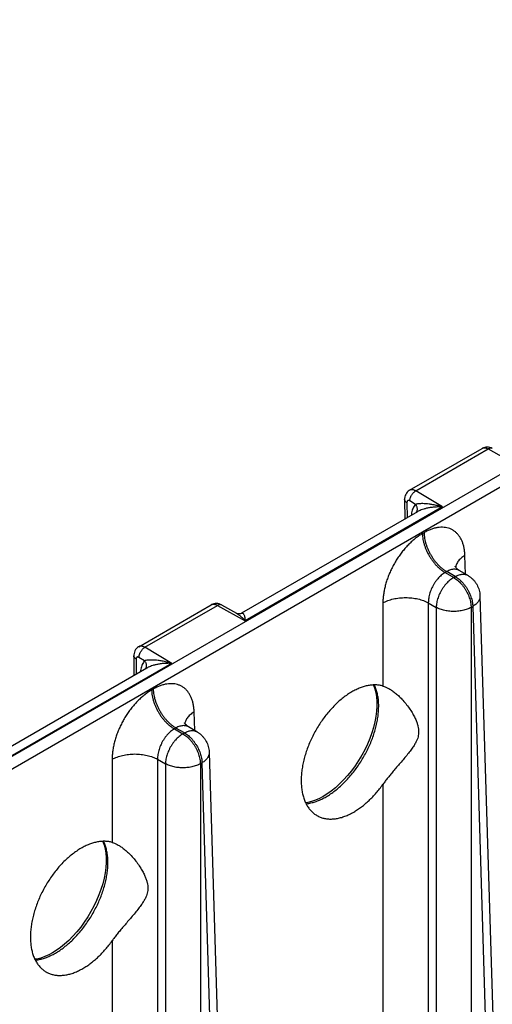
# Model space of a CAD drawing. Header units: inches. Extents: x 0 to 34, y 0 to 22.
# Tile 20 of 83: x 5.9 to 7, y 15.9 to 18.2. Entities that reach past the tile are written whole.
import ezdxf

# ---------------------------------------------------------------- set-up
doc = ezdxf.new("R2010")
doc.units = ezdxf.units.IN
doc.header["$LTSCALE"] = 1.87
doc.header["$MEASUREMENT"] = 0
doc.layers.get('0').update_dxf_attribs({"linetype": 'CONTINUOUS'})

msp = doc.modelspace()

# ---------------------------------------------------------------- linework, layer by layer
at = {"color": 7, "linetype": 'CONTINUOUS'}
for p, q in [((8.9531, 18.2464), (3.7273, 15.2291)), ((8.9666, 18.2233), (3.7408, 15.2061)), ((6.8208, 17.1038), (6.997, 17.2055)), ((6.8357, 17.1023), (7.0121, 17.2041)), ((7.0121, 17.2041), (7.0796, 17.1664)), ((6.901, 17.0633), (6.8357, 17.1023)), ((6.8088, 17.0817), (6.8091, 17.0339)), ((6.8144, 17.0738), (6.8147, 17.0371)), ((6.8351, 17.0697), (6.8214, 17.0779)), ((6.8402, 17.0518), (6.4128, 16.8051)), ((6.901, 17.0633), (6.422, 16.7867)), ((6.856, 17.0008), (6.852, 16.9986)), ((6.9566, 16.9005), (6.9552, 16.9455)), ((6.9111, 16.9064), (6.9072, 16.9042)), ((6.9072, 16.9042), (6.928, 16.8922)), ((6.9319, 16.8944), (6.9111, 16.9064)), ((6.9619, 16.8974), (6.9416, 16.9091)), ((6.928, 16.8922), (6.9319, 16.8944)), ((6.7561, 16.8306), (6.7561, 16.6286)), ((6.8664, 16.8306), (6.8664, 15.6232)), ((6.8664, 16.8306), (6.8855, 16.8195)), ((6.9919, 16.8473), (7.0278, 15.6598)), ((6.1632, 16.7241), (6.3394, 16.8258)), ((6.1781, 16.7226), (6.3545, 16.8244)), ((6.3545, 16.8244), (6.422, 16.7867)), ((6.3642, 16.8255), (6.4005, 16.8053)), ((6.8855, 16.8195), (6.8855, 15.6121)), ((6.9704, 16.8195), (6.9743, 16.8218)), ((6.9704, 16.8195), (6.9704, 15.6121)), ((6.9743, 16.8218), (7.0102, 15.6351)), ((6.2434, 16.6836), (6.1781, 16.7226)), ((6.1512, 16.702), (6.1515, 16.6542)), ((6.1568, 16.6941), (6.1571, 16.6574)), ((6.1775, 16.69), (6.1637, 16.6982)), ((6.1826, 16.6721), (5.7552, 16.4254)), ((6.2434, 16.6836), (5.7644, 16.407)), ((6.1984, 16.6211), (6.1944, 16.6189)), ((6.299, 16.5208), (6.2976, 16.5658)), ((6.2535, 16.5267), (6.2496, 16.5245)), ((6.2496, 16.5245), (6.2704, 16.5125)), ((6.2743, 16.5147), (6.2535, 16.5267)), ((6.3043, 16.5177), (6.284, 16.5294)), ((6.2704, 16.5125), (6.2743, 16.5147)), ((6.0985, 16.4509), (6.0985, 16.249)), ((6.2088, 16.4509), (6.2088, 15.2435)), ((6.2088, 16.4509), (6.2279, 16.4398)), ((6.3343, 16.4676), (6.3702, 15.2801)), ((6.2279, 16.4398), (6.2279, 15.2325)), ((6.3128, 16.4398), (6.3167, 16.4421)), ((6.3128, 16.4398), (6.3128, 15.2325)), ((6.3167, 16.4421), (6.3526, 15.2554)), ((6.7561, 16.3898), (6.7561, 15.6232)), ((6.0985, 16.0101), (6.0985, 15.2435))]:
    msp.add_line(p, q, dxfattribs=at)
for points in [[(7.0218, 17.2052), (7.019, 17.2066), (7.0158, 17.2077), (7.0126, 17.2084), (7.0094, 17.2087), (7.0063, 17.2085), (7.0033, 17.208), (7.0004, 17.2071), (6.9976, 17.2059), (6.997, 17.2055)], [(6.8208, 17.1038), (6.82, 17.1033), (6.8175, 17.1015), (6.8152, 17.0993), (6.8132, 17.0968), (6.8116, 17.094), (6.8103, 17.0909), (6.8094, 17.0876), (6.8089, 17.0841), (6.8088, 17.0817)], [(6.9416, 16.9091), (6.939, 16.9108), (6.9365, 16.9129), (6.9345, 16.9149), (6.933, 16.9167), (6.9321, 16.9182), (6.9316, 16.9191), (6.9315, 16.9193)], [(6.3642, 16.8255), (6.3614, 16.8269), (6.3582, 16.828), (6.355, 16.8287), (6.3518, 16.829), (6.3487, 16.8288), (6.3457, 16.8283), (6.3428, 16.8274), (6.34, 16.8262), (6.3394, 16.8258)], [(6.4128, 16.8051), (6.4125, 16.8049), (6.4115, 16.8044), (6.4099, 16.804), (6.408, 16.8037), (6.4058, 16.8037), (6.4036, 16.8041), (6.4016, 16.8047), (6.4005, 16.8053)], [(6.1632, 16.7241), (6.1624, 16.7236), (6.1599, 16.7218), (6.1576, 16.7196), (6.1556, 16.7171), (6.154, 16.7143), (6.1527, 16.7112), (6.1518, 16.7079), (6.1513, 16.7044), (6.1512, 16.702)], [(6.7334, 16.6311), (6.7335, 16.6309), (6.7367, 16.6221), (6.7391, 16.6126), (6.7407, 16.6023), (6.7415, 16.5913), (6.7416, 16.5797), (6.7407, 16.5675), (6.7391, 16.5548), (6.7366, 16.5417), (6.7332, 16.5283), (6.729, 16.5147), (6.7241, 16.501), (6.7183, 16.4874), (6.7119, 16.4738), (6.7047, 16.4605), (6.6969, 16.4476), (6.6886, 16.435), (6.6798, 16.423), (6.6705, 16.4115), (6.6608, 16.4008), (6.6509, 16.3908), (6.6408, 16.3817), (6.6305, 16.3735), (6.6202, 16.3662), (6.611, 16.3605)], [(6.284, 16.5294), (6.2814, 16.5311), (6.2789, 16.5332), (6.2769, 16.5352), (6.2754, 16.537), (6.2745, 16.5385), (6.274, 16.5394), (6.2739, 16.5396)], [(6.611, 16.3605), (6.602, 16.3556), (6.5923, 16.3513), (6.5828, 16.3479), (6.5736, 16.3455), (6.5687, 16.3447)], [(6.0758, 16.2514), (6.0759, 16.2512), (6.0791, 16.2424), (6.0815, 16.2329), (6.0831, 16.2226), (6.0839, 16.2116), (6.0839, 16.2), (6.0831, 16.1878), (6.0815, 16.1751), (6.0789, 16.162), (6.0756, 16.1486), (6.0714, 16.135), (6.0665, 16.1213), (6.0607, 16.1077), (6.0543, 16.0941), (6.0471, 16.0808), (6.0393, 16.0679), (6.031, 16.0553), (6.0221, 16.0433), (6.0129, 16.0318), (6.0032, 16.0211), (5.9933, 16.0111), (5.9832, 16.002), (5.9729, 15.9938), (5.9626, 15.9865), (5.9534, 15.9808)], [(5.9534, 15.9808), (5.9444, 15.9759), (5.9347, 15.9716), (5.9252, 15.9682), (5.916, 15.9658), (5.9111, 15.9651)]]:
    msp.add_lwpolyline(points, dxfattribs=at)
for points, knots in [([(6.997, 17.2055), (6.9976, 17.2059), (6.9991, 17.2065), (7.0014, 17.207), (7.0039, 17.2069), (7.0066, 17.2064), (7.0094, 17.2055), (7.0112, 17.2046), (7.0121, 17.2041)], [0, 0, 0, 0, 0.141194, 0.291231, 0.449901, 0.620023, 0.803203, 1, 1, 1, 1]), ([(7.0218, 17.2052), (7.0216, 17.2053), (7.0209, 17.2057), (7.0196, 17.206), (7.0178, 17.2061), (7.0159, 17.2058), (7.014, 17.2051), (7.0127, 17.2044), (7.0121, 17.2041)], [0, 0, 0, 0, 0.069416, 0.230225, 0.400076, 0.583513, 0.783188, 1, 1, 1, 1]), ([(6.8357, 17.1023), (6.8348, 17.1028), (6.8331, 17.1037), (6.8304, 17.1047), (6.8277, 17.1052), (6.8252, 17.1052), (6.8229, 17.1048), (6.8215, 17.1042), (6.8208, 17.1038)], [0, 0, 0, 0, 0.197501, 0.381028, 0.551165, 0.709613, 0.859302, 1, 1, 1, 1]), ([(6.8214, 17.0779), (6.8214, 17.0787), (6.8215, 17.0804), (6.8219, 17.0829), (6.8226, 17.0855), (6.8236, 17.088), (6.8248, 17.0906), (6.8263, 17.093), (6.8279, 17.0953), (6.8297, 17.0975), (6.8316, 17.0993), (6.8336, 17.101), (6.835, 17.1019), (6.8357, 17.1023)], [0, 0, 0, 0, 0.081904, 0.168816, 0.259919, 0.354182, 0.450431, 0.547405, 0.643815, 0.738393, 0.829949, 0.917435, 1, 1, 1, 1]), ([(6.8144, 17.0738), (6.8138, 17.0742), (6.8126, 17.075), (6.8111, 17.0763), (6.8099, 17.0778), (6.8092, 17.0794), (6.8088, 17.0807), (6.8088, 17.0815), (6.8088, 17.0817)], [0, 0, 0, 0, 0.216812, 0.416825, 0.601053, 0.772201, 0.934771, 1, 1, 1, 1]), ([(6.8214, 17.0779), (6.821, 17.0781), (6.8203, 17.0785), (6.8192, 17.0788), (6.8182, 17.0789), (6.8173, 17.0788), (6.8164, 17.0785), (6.8157, 17.0779), (6.8151, 17.0771), (6.8147, 17.0761), (6.8144, 17.075), (6.8144, 17.0742), (6.8144, 17.0738)], [0, 0, 0, 0, 0.11583, 0.222653, 0.320339, 0.410493, 0.496724, 0.583284, 0.674406, 0.773657, 0.882383, 1, 1, 1, 1]), ([(6.8351, 17.0697), (6.8339, 17.0684), (6.8318, 17.0655), (6.8292, 17.0606), (6.8272, 17.0551), (6.8257, 17.0492), (6.8251, 17.0451), (6.8249, 17.043)], [0, 0, 0, 0, 0.180597, 0.370998, 0.572633, 0.786231, 1, 1, 1, 1]), ([(6.901, 17.0633), (6.8968, 17.0645), (6.8891, 17.0665), (6.8781, 17.0688), (6.8686, 17.0703), (6.8604, 17.0711), (6.8534, 17.0714), (6.8474, 17.0714), (6.8425, 17.0711), (6.8385, 17.0705), (6.8361, 17.07), (6.8351, 17.0697)], [0, 0, 0, 0, 0.193274, 0.359425, 0.50242, 0.625169, 0.729915, 0.818436, 0.892176, 0.95234, 1, 1, 1, 1]), ([(6.8351, 17.0697), (6.8356, 17.0689), (6.8366, 17.0674), (6.8378, 17.065), (6.8386, 17.0624), (6.8391, 17.0599), (6.8392, 17.0574), (6.8389, 17.055), (6.8383, 17.0527), (6.8375, 17.051), (6.8369, 17.0501), (6.8367, 17.0498)], [0, 0, 0, 0, 0.130129, 0.257698, 0.382121, 0.503026, 0.6203, 0.734124, 0.844981, 0.953638, 1, 1, 1, 1]), ([(6.901, 17.0633), (6.8974, 17.0634), (6.8905, 17.0635), (6.8804, 17.063), (6.871, 17.0618), (6.8627, 17.0602), (6.8554, 17.0583), (6.8493, 17.0562), (6.8443, 17.054), (6.8414, 17.0525), (6.8402, 17.0518)], [0, 0, 0, 0, 0.169762, 0.332933, 0.4845, 0.620918, 0.740658, 0.843683, 0.930975, 1, 1, 1, 1]), ([(6.852, 16.9986), (6.8492, 16.9969), (6.8435, 16.9933), (6.8352, 16.9873), (6.827, 16.9804), (6.819, 16.9728), (6.8113, 16.9646), (6.8039, 16.9558), (6.7968, 16.9465), (6.7902, 16.9367), (6.784, 16.9265), (6.7784, 16.916), (6.7733, 16.9053), (6.7688, 16.8945), (6.765, 16.8835), (6.7618, 16.8726), (6.7593, 16.8618), (6.7575, 16.8511), (6.7564, 16.8407), (6.7561, 16.8339), (6.7561, 16.8306)], [0, 0, 0, 0, 0.048996, 0.100205, 0.153371, 0.208186, 0.26433, 0.321608, 0.37982, 0.438676, 0.497869, 0.557121, 0.616157, 0.674666, 0.732354, 0.789008, 0.844415, 0.898253, 0.9502, 1, 1, 1, 1]), ([(6.852, 16.9986), (6.8521, 16.9963), (6.8524, 16.9917), (6.8533, 16.9846), (6.8549, 16.9774), (6.857, 16.97), (6.8597, 16.9627), (6.8628, 16.9554), (6.8665, 16.9482), (6.8705, 16.9412), (6.875, 16.9346), (6.8798, 16.9283), (6.8849, 16.9223), (6.8902, 16.9169), (6.8957, 16.9121), (6.9013, 16.9078), (6.9052, 16.9053), (6.9072, 16.9042)], [0, 0, 0, 0, 0.06004, 0.122835, 0.188083, 0.255414, 0.324408, 0.394603, 0.465512, 0.536632, 0.607456, 0.677482, 0.746227, 0.813236, 0.878096, 0.940447, 1, 1, 1, 1]), ([(6.9552, 16.9455), (6.9551, 16.9486), (6.9547, 16.9548), (6.9534, 16.9638), (6.9513, 16.9723), (6.9485, 16.9801), (6.9451, 16.9872), (6.9409, 16.9936), (6.9362, 16.9992), (6.9308, 17.004), (6.9249, 17.0079), (6.9185, 17.0109), (6.9117, 17.0129), (6.9044, 17.014), (6.8968, 17.0141), (6.8889, 17.0133), (6.8808, 17.0116), (6.8725, 17.0089), (6.8642, 17.0053), (6.8587, 17.0024), (6.856, 17.0008)], [0, 0, 0, 0, 0.065273, 0.128002, 0.188011, 0.245241, 0.2998, 0.35205, 0.402476, 0.451605, 0.500046, 0.548484, 0.597603, 0.648015, 0.700242, 0.754781, 0.811999, 0.872009, 0.934739, 1, 1, 1, 1]), ([(6.856, 17.0008), (6.856, 16.9986), (6.8563, 16.9939), (6.8573, 16.9869), (6.8588, 16.9796), (6.861, 16.9723), (6.8636, 16.9649), (6.8668, 16.9576), (6.8704, 16.9505), (6.8745, 16.9435), (6.8789, 16.9368), (6.8837, 16.9305), (6.8888, 16.9246), (6.8941, 16.9192), (6.8996, 16.9143), (6.9053, 16.91), (6.9092, 16.9076), (6.9111, 16.9064)], [0, 0, 0, 0, 0.06004, 0.122835, 0.188083, 0.255414, 0.324408, 0.394603, 0.465512, 0.536632, 0.607456, 0.677482, 0.746227, 0.813236, 0.878096, 0.940447, 1, 1, 1, 1]), ([(6.9552, 16.9455), (6.9535, 16.9444), (6.9501, 16.9423), (6.9455, 16.9386), (6.9416, 16.9348), (6.9383, 16.9307), (6.9357, 16.9265), (6.934, 16.9225), (6.9332, 16.92), (6.933, 16.9189)], [0, 0, 0, 0, 0.17281, 0.336759, 0.491831, 0.638378, 0.777177, 0.909461, 1, 1, 1, 1]), ([(6.9072, 16.9042), (6.9056, 16.9032), (6.9024, 16.9012), (6.8978, 16.8976), (6.8933, 16.8934), (6.889, 16.8888), (6.885, 16.8838), (6.8813, 16.8784), (6.8779, 16.8727), (6.8749, 16.8668), (6.8722, 16.8607), (6.8701, 16.8546), (6.8684, 16.8484), (6.8672, 16.8423), (6.8665, 16.8364), (6.8664, 16.8325), (6.8664, 16.8306)], [0, 0, 0, 0, 0.063628, 0.130343, 0.199827, 0.271667, 0.345379, 0.42043, 0.496247, 0.572237, 0.647803, 0.722358, 0.795342, 0.866236, 0.934579, 1, 1, 1, 1]), ([(6.9416, 16.9091), (6.9415, 16.9092), (6.9403, 16.9099), (6.9377, 16.911), (6.9337, 16.912), (6.9294, 16.9122), (6.925, 16.9118), (6.9204, 16.9107), (6.9157, 16.9089), (6.9126, 16.9073), (6.9111, 16.9064)], [0, 0, 0, 0, 0.01009, 0.1349, 0.262059, 0.393997, 0.532664, 0.679442, 0.835128, 1, 1, 1, 1]), ([(6.928, 16.8922), (6.9264, 16.8912), (6.9232, 16.8892), (6.9185, 16.8856), (6.914, 16.8815), (6.9097, 16.8769), (6.9056, 16.872), (6.9017, 16.8666), (6.8982, 16.861), (6.895, 16.8552), (6.8923, 16.8492), (6.8899, 16.8431), (6.8881, 16.8371), (6.8867, 16.8311), (6.8858, 16.8253), (6.8856, 16.8214), (6.8855, 16.8195)], [0, 0, 0, 0, 0.063574, 0.13041, 0.200286, 0.272674, 0.346853, 0.422303, 0.49845, 0.574671, 0.650311, 0.724766, 0.797463, 0.867867, 0.935508, 1, 1, 1, 1]), ([(6.928, 16.8922), (6.9296, 16.8912), (6.9328, 16.8892), (6.9374, 16.8856), (6.9419, 16.8815), (6.9463, 16.8769), (6.9504, 16.8719), (6.9542, 16.8666), (6.9578, 16.861), (6.9609, 16.8551), (6.9637, 16.8492), (6.966, 16.8431), (6.9679, 16.8371), (6.9692, 16.8311), (6.9701, 16.8252), (6.9704, 16.8214), (6.9704, 16.8195)], [0, 0, 0, 0, 0.063916, 0.131024, 0.200956, 0.273257, 0.347406, 0.422831, 0.498925, 0.575069, 0.650639, 0.725026, 0.797653, 0.867988, 0.935564, 1, 1, 1, 1]), ([(6.9319, 16.8944), (6.9334, 16.8953), (6.9365, 16.8969), (6.9411, 16.8987), (6.9457, 16.8998), (6.95, 16.9003), (6.9542, 16.9001), (6.9581, 16.8992), (6.9606, 16.8981), (6.9618, 16.8975), (6.9619, 16.8974)], [0, 0, 0, 0, 0.167394, 0.324928, 0.472747, 0.611553, 0.742678, 0.868103, 0.990384, 1, 1, 1, 1]), ([(6.9319, 16.8944), (6.9335, 16.8935), (6.9367, 16.8914), (6.9413, 16.8879), (6.9458, 16.8838), (6.9502, 16.8792), (6.9543, 16.8742), (6.9581, 16.8689), (6.9617, 16.8633), (6.9648, 16.8574), (6.9676, 16.8515), (6.9699, 16.8454), (6.9718, 16.8393), (6.9732, 16.8334), (6.974, 16.8275), (6.9743, 16.8237), (6.9743, 16.8218)], [0, 0, 0, 0, 0.063574, 0.13041, 0.200286, 0.272674, 0.346853, 0.422303, 0.49845, 0.574671, 0.650311, 0.724766, 0.797463, 0.867867, 0.935508, 1, 1, 1, 1]), ([(6.9619, 16.8974), (6.9638, 16.8963), (6.9674, 16.8939), (6.9725, 16.8898), (6.9772, 16.885), (6.9813, 16.8797), (6.9848, 16.874), (6.9877, 16.8679), (6.9898, 16.8615), (6.9913, 16.8549), (6.9918, 16.8501), (6.9919, 16.8476), (6.9919, 16.8473)], [0, 0, 0, 0, 0.106945, 0.213985, 0.323489, 0.431887, 0.542942, 0.652064, 0.764204, 0.873564, 0.985403, 1, 1, 1, 1]), ([(6.7561, 16.8306), (6.758, 16.8316), (6.7619, 16.8335), (6.768, 16.8361), (6.7746, 16.8383), (6.7815, 16.8401), (6.7887, 16.8415), (6.7961, 16.8425), (6.8037, 16.8431), (6.8113, 16.8434), (6.8189, 16.8431), (6.8265, 16.8425), (6.8339, 16.8415), (6.8411, 16.8401), (6.848, 16.8383), (6.8546, 16.8361), (6.8607, 16.8335), (6.8646, 16.8316), (6.8664, 16.8306)], [0, 0, 0, 0, 0.055565, 0.113741, 0.174274, 0.236852, 0.301118, 0.366679, 0.433119, 0.500001, 0.566884, 0.633323, 0.698884, 0.76315, 0.825727, 0.88626, 0.944435, 1, 1, 1, 1]), ([(6.9919, 16.8473), (6.9919, 16.8465), (6.9918, 16.8444), (6.9912, 16.8412), (6.9899, 16.8376), (6.9879, 16.8341), (6.9854, 16.8307), (6.9822, 16.8275), (6.9785, 16.8245), (6.9758, 16.8227), (6.9743, 16.8218)], [0, 0, 0, 0, 0.073905, 0.187547, 0.305045, 0.428314, 0.558771, 0.697321, 0.844392, 1, 1, 1, 1]), ([(6.3394, 16.8258), (6.34, 16.8262), (6.3414, 16.8268), (6.3438, 16.8273), (6.3463, 16.8272), (6.349, 16.8267), (6.3518, 16.8258), (6.3536, 16.8249), (6.3545, 16.8244)], [0, 0, 0, 0, 0.141194, 0.291231, 0.449901, 0.620023, 0.803203, 1, 1, 1, 1]), ([(6.3642, 16.8255), (6.364, 16.8256), (6.3633, 16.826), (6.362, 16.8263), (6.3602, 16.8264), (6.3583, 16.8261), (6.3564, 16.8254), (6.3551, 16.8248), (6.3545, 16.8244)], [0, 0, 0, 0, 0.069416, 0.230225, 0.400076, 0.583513, 0.783188, 1, 1, 1, 1]), ([(6.4005, 16.8053), (6.4019, 16.8045), (6.4051, 16.8024), (6.4102, 16.7985), (6.416, 16.7932), (6.4199, 16.789), (6.422, 16.7867)], [0, 0, 0, 0, 0.17402, 0.400051, 0.671322, 1, 1, 1, 1]), ([(6.4128, 16.8051), (6.4132, 16.8053), (6.4141, 16.8057), (6.4155, 16.8058), (6.4169, 16.8049), (6.4181, 16.8032), (6.4192, 16.8006), (6.4202, 16.7969), (6.4211, 16.7921), (6.4217, 16.7886), (6.422, 16.7867)], [0, 0, 0, 0, 0.060137, 0.116728, 0.178034, 0.261667, 0.380952, 0.543401, 0.750895, 1, 1, 1, 1]), ([(6.9704, 16.8195), (6.9689, 16.8187), (6.9657, 16.8171), (6.9606, 16.8151), (6.9552, 16.8133), (6.9495, 16.8119), (6.9435, 16.8108), (6.9374, 16.8101), (6.9311, 16.8097), (6.9249, 16.8097), (6.9186, 16.8101), (6.9125, 16.8108), (6.9065, 16.8119), (6.9008, 16.8133), (6.8954, 16.815), (6.8903, 16.8171), (6.8871, 16.8187), (6.8855, 16.8195)], [0, 0, 0, 0, 0.059033, 0.121065, 0.185924, 0.253198, 0.322257, 0.3926, 0.463767, 0.535233, 0.606437, 0.676831, 0.745907, 0.813179, 0.878202, 0.940582, 1, 1, 1, 1]), ([(6.1781, 16.7226), (6.1772, 16.7231), (6.1755, 16.724), (6.1727, 16.725), (6.1701, 16.7255), (6.1676, 16.7255), (6.1653, 16.7251), (6.1639, 16.7245), (6.1632, 16.7241)], [0, 0, 0, 0, 0.197501, 0.381028, 0.551165, 0.709613, 0.859302, 1, 1, 1, 1]), ([(6.1637, 16.6982), (6.1637, 16.699), (6.1639, 16.7007), (6.1643, 16.7032), (6.165, 16.7058), (6.166, 16.7083), (6.1672, 16.7109), (6.1687, 16.7133), (6.1703, 16.7156), (6.1721, 16.7178), (6.174, 16.7196), (6.176, 16.7213), (6.1774, 16.7222), (6.1781, 16.7226)], [0, 0, 0, 0, 0.081904, 0.168816, 0.259919, 0.354182, 0.450431, 0.547405, 0.643815, 0.738393, 0.829949, 0.917435, 1, 1, 1, 1]), ([(6.1568, 16.6941), (6.1562, 16.6945), (6.155, 16.6953), (6.1535, 16.6966), (6.1523, 16.6981), (6.1515, 16.6997), (6.1512, 16.701), (6.1512, 16.7018), (6.1512, 16.702)], [0, 0, 0, 0, 0.216812, 0.416825, 0.601053, 0.772201, 0.934771, 1, 1, 1, 1]), ([(6.1637, 16.6982), (6.1634, 16.6984), (6.1627, 16.6988), (6.1616, 16.6991), (6.1606, 16.6992), (6.1596, 16.6991), (6.1588, 16.6988), (6.1581, 16.6982), (6.1575, 16.6974), (6.1571, 16.6964), (6.1568, 16.6953), (6.1568, 16.6945), (6.1568, 16.6941)], [0, 0, 0, 0, 0.11583, 0.222653, 0.320339, 0.410493, 0.496724, 0.583284, 0.674406, 0.773657, 0.882383, 1, 1, 1, 1]), ([(6.1775, 16.69), (6.1763, 16.6887), (6.1742, 16.6858), (6.1716, 16.6809), (6.1696, 16.6754), (6.1681, 16.6695), (6.1675, 16.6654), (6.1673, 16.6633)], [0, 0, 0, 0, 0.180597, 0.370998, 0.572633, 0.786231, 1, 1, 1, 1]), ([(6.2434, 16.6836), (6.2392, 16.6848), (6.2315, 16.6869), (6.2205, 16.6891), (6.211, 16.6906), (6.2028, 16.6914), (6.1958, 16.6917), (6.1898, 16.6917), (6.1849, 16.6914), (6.1808, 16.6908), (6.1785, 16.6903), (6.1775, 16.69)], [0, 0, 0, 0, 0.193274, 0.359425, 0.50242, 0.625169, 0.729915, 0.818436, 0.892176, 0.95234, 1, 1, 1, 1]), ([(6.1775, 16.69), (6.178, 16.6893), (6.179, 16.6877), (6.1802, 16.6853), (6.181, 16.6827), (6.1815, 16.6802), (6.1816, 16.6777), (6.1813, 16.6753), (6.1807, 16.673), (6.1799, 16.6713), (6.1793, 16.6704), (6.1791, 16.6701)], [0, 0, 0, 0, 0.130129, 0.257698, 0.382121, 0.503026, 0.6203, 0.734124, 0.844981, 0.953638, 1, 1, 1, 1]), ([(6.2434, 16.6836), (6.2398, 16.6837), (6.2329, 16.6838), (6.2228, 16.6833), (6.2134, 16.6821), (6.2051, 16.6805), (6.1978, 16.6786), (6.1917, 16.6765), (6.1867, 16.6743), (6.1838, 16.6728), (6.1825, 16.6721)], [0, 0, 0, 0, 0.169762, 0.332933, 0.4845, 0.620918, 0.740658, 0.843683, 0.930975, 1, 1, 1, 1]), ([(6.1944, 16.6189), (6.1916, 16.6172), (6.1859, 16.6137), (6.1776, 16.6076), (6.1694, 16.6007), (6.1614, 16.5932), (6.1537, 16.5849), (6.1463, 16.5761), (6.1392, 16.5668), (6.1326, 16.557), (6.1264, 16.5468), (6.1208, 16.5364), (6.1157, 16.5256), (6.1112, 16.5148), (6.1074, 16.5038), (6.1042, 16.4929), (6.1017, 16.4821), (6.0999, 16.4714), (6.0988, 16.461), (6.0985, 16.4542), (6.0985, 16.4509)], [0, 0, 0, 0, 0.048996, 0.100205, 0.153371, 0.208186, 0.26433, 0.321608, 0.37982, 0.438676, 0.497869, 0.557121, 0.616157, 0.674666, 0.732354, 0.789008, 0.844415, 0.898253, 0.9502, 1, 1, 1, 1]), ([(6.1944, 16.6189), (6.1945, 16.6166), (6.1947, 16.612), (6.1957, 16.6049), (6.1973, 16.5977), (6.1994, 16.5903), (6.2021, 16.583), (6.2052, 16.5757), (6.2089, 16.5685), (6.2129, 16.5616), (6.2174, 16.5549), (6.2222, 16.5486), (6.2273, 16.5427), (6.2326, 16.5372), (6.2381, 16.5324), (6.2437, 16.5281), (6.2476, 16.5256), (6.2496, 16.5245)], [0, 0, 0, 0, 0.06004, 0.122835, 0.188083, 0.255414, 0.324408, 0.394603, 0.465512, 0.536632, 0.607456, 0.677482, 0.746227, 0.813236, 0.878096, 0.940447, 1, 1, 1, 1]), ([(6.2976, 16.5658), (6.2975, 16.569), (6.2971, 16.5751), (6.2957, 16.5841), (6.2937, 16.5926), (6.2909, 16.6004), (6.2874, 16.6075), (6.2833, 16.6139), (6.2786, 16.6195), (6.2732, 16.6243), (6.2673, 16.6282), (6.2609, 16.6312), (6.2541, 16.6332), (6.2468, 16.6343), (6.2392, 16.6344), (6.2313, 16.6336), (6.2232, 16.6319), (6.2149, 16.6292), (6.2066, 16.6256), (6.2011, 16.6227), (6.1984, 16.6211)], [0, 0, 0, 0, 0.065273, 0.128002, 0.188011, 0.245241, 0.2998, 0.35205, 0.402476, 0.451605, 0.500046, 0.548484, 0.597603, 0.648015, 0.700242, 0.754781, 0.811999, 0.872009, 0.934739, 1, 1, 1, 1]), ([(6.1984, 16.6211), (6.1984, 16.6189), (6.1987, 16.6142), (6.1997, 16.6072), (6.2012, 16.5999), (6.2034, 16.5926), (6.206, 16.5853), (6.2092, 16.578), (6.2128, 16.5708), (6.2169, 16.5638), (6.2213, 16.5572), (6.2261, 16.5508), (6.2312, 16.5449), (6.2365, 16.5395), (6.242, 16.5346), (6.2477, 16.5304), (6.2516, 16.5279), (6.2535, 16.5267)], [0, 0, 0, 0, 0.06004, 0.122835, 0.188083, 0.255414, 0.324408, 0.394603, 0.465512, 0.536632, 0.607456, 0.677482, 0.746227, 0.813236, 0.878096, 0.940447, 1, 1, 1, 1]), ([(6.6808, 16.6144), (6.6771, 16.6123), (6.6699, 16.6077), (6.6594, 16.6001), (6.6491, 16.5915), (6.639, 16.582), (6.6292, 16.5716), (6.6198, 16.5606), (6.6109, 16.5489), (6.6024, 16.5366), (6.5946, 16.5238), (6.5874, 16.5107), (6.5808, 16.4972), (6.575, 16.4835), (6.57, 16.4697), (6.5658, 16.4559), (6.5624, 16.4422), (6.5599, 16.4287), (6.5583, 16.4154), (6.5576, 16.4026), (6.5577, 16.3902), (6.5588, 16.3784), (6.5608, 16.3672), (6.5636, 16.3567), (6.5673, 16.347), (6.5719, 16.3382), (6.5772, 16.3304), (6.5833, 16.3235), (6.59, 16.3178), (6.5947, 16.3148), (6.5971, 16.3135)], [0, 0, 0, 0, 0.035137, 0.071649, 0.109399, 0.148318, 0.188186, 0.228926, 0.270269, 0.312122, 0.3542, 0.396388, 0.43842, 0.480147, 0.521353, 0.561847, 0.601487, 0.640065, 0.677503, 0.713608, 0.748365, 0.781635, 0.813464, 0.843803, 0.872768, 0.900436, 0.927001, 0.952687, 0.977757, 1, 1, 1, 1]), ([(6.6183, 16.3598), (6.6219, 16.3619), (6.6292, 16.3665), (6.6399, 16.3742), (6.6504, 16.3829), (6.6606, 16.3924), (6.6706, 16.4028), (6.6802, 16.4138), (6.6894, 16.4256), (6.6981, 16.4378), (6.7062, 16.4506), (6.7137, 16.4638), (6.7205, 16.4773), (6.7266, 16.4909), (6.7319, 16.5047), (6.7364, 16.5185), (6.7401, 16.5321), (6.7429, 16.5456), (6.7448, 16.5588), (6.7458, 16.5716), (6.746, 16.5839), (6.7452, 16.5957), (6.7435, 16.6068), (6.7409, 16.6172), (6.738, 16.6253), (6.7359, 16.6298), (6.7352, 16.6312)], [0, 0, 0, 0, 0.039867, 0.081313, 0.124213, 0.168415, 0.213741, 0.259999, 0.30698, 0.354464, 0.402225, 0.450031, 0.497651, 0.544857, 0.591423, 0.637139, 0.681803, 0.725232, 0.767264, 0.807761, 0.846619, 0.883768, 0.91918, 0.952879, 0.984944, 1, 1, 1, 1]), ([(6.7561, 16.6286), (6.7534, 16.6294), (6.7477, 16.6307), (6.7389, 16.6315), (6.7297, 16.6312), (6.7202, 16.6299), (6.7105, 16.6275), (6.7006, 16.6241), (6.6906, 16.6198), (6.684, 16.6163), (6.6808, 16.6144)], [0, 0, 0, 0, 0.108891, 0.221, 0.337265, 0.458429, 0.585033, 0.717415, 0.855739, 1, 1, 1, 1]), ([(6.7561, 16.6286), (6.7581, 16.6281), (6.7622, 16.6266), (6.7679, 16.6239), (6.7715, 16.6219), (6.7731, 16.6209)], [0, 0, 0, 0, 0.326273, 0.705148, 1, 1, 1, 1]), ([(6.7731, 16.6209), (6.7738, 16.6204), (6.7773, 16.6183), (6.7835, 16.6139), (6.7918, 16.6071), (6.8006, 16.5987), (6.8095, 16.5888), (6.818, 16.5779), (6.8253, 16.567), (6.8312, 16.5568), (6.8357, 16.5475), (6.8391, 16.539), (6.8413, 16.5314), (6.8426, 16.5244), (6.8431, 16.518), (6.8427, 16.5117), (6.8416, 16.5054), (6.8394, 16.4987), (6.8361, 16.4915), (6.8315, 16.4837), (6.8255, 16.4749), (6.818, 16.4651), (6.8095, 16.4546), (6.8005, 16.4441), (6.7917, 16.4339), (6.7834, 16.4242), (6.7757, 16.415), (6.7685, 16.4062), (6.7621, 16.3979), (6.758, 16.3925), (6.7561, 16.3898)], [0, 0, 0, 0, 0.009361, 0.042281, 0.07988, 0.122352, 0.170101, 0.220257, 0.266962, 0.307928, 0.344197, 0.375895, 0.403404, 0.427671, 0.44994, 0.471358, 0.493294, 0.517311, 0.544803, 0.5764, 0.613094, 0.656639, 0.705643, 0.755137, 0.802365, 0.847218, 0.889401, 0.928892, 0.965722, 1, 1, 1, 1]), ([(6.2976, 16.5658), (6.2958, 16.5648), (6.2925, 16.5626), (6.2879, 16.5589), (6.284, 16.5551), (6.2807, 16.551), (6.2781, 16.5468), (6.2764, 16.5428), (6.2756, 16.5403), (6.2754, 16.5392)], [0, 0, 0, 0, 0.17281, 0.336759, 0.491831, 0.638378, 0.777177, 0.909461, 1, 1, 1, 1]), ([(6.2496, 16.5245), (6.248, 16.5235), (6.2448, 16.5215), (6.2402, 16.5179), (6.2357, 16.5137), (6.2314, 16.5091), (6.2274, 16.5041), (6.2237, 16.4987), (6.2203, 16.493), (6.2172, 16.4871), (6.2146, 16.481), (6.2125, 16.4749), (6.2108, 16.4687), (6.2096, 16.4626), (6.2089, 16.4567), (6.2088, 16.4528), (6.2088, 16.4509)], [0, 0, 0, 0, 0.063628, 0.130343, 0.199827, 0.271667, 0.345379, 0.42043, 0.496247, 0.572237, 0.647803, 0.722358, 0.795342, 0.866236, 0.934579, 1, 1, 1, 1]), ([(6.284, 16.5294), (6.2839, 16.5295), (6.2827, 16.5302), (6.2801, 16.5313), (6.2761, 16.5323), (6.2718, 16.5325), (6.2674, 16.5321), (6.2628, 16.531), (6.2581, 16.5292), (6.255, 16.5276), (6.2535, 16.5267)], [0, 0, 0, 0, 0.01009, 0.1349, 0.262059, 0.393997, 0.532664, 0.679442, 0.835128, 1, 1, 1, 1]), ([(6.2743, 16.5147), (6.2758, 16.5156), (6.2789, 16.5172), (6.2835, 16.519), (6.288, 16.5201), (6.2924, 16.5206), (6.2966, 16.5204), (6.3005, 16.5195), (6.303, 16.5184), (6.3042, 16.5178), (6.3043, 16.5177)], [0, 0, 0, 0, 0.167394, 0.324928, 0.472747, 0.611553, 0.742678, 0.868103, 0.990384, 1, 1, 1, 1]), ([(6.2704, 16.5125), (6.2688, 16.5115), (6.2656, 16.5095), (6.2609, 16.5059), (6.2564, 16.5018), (6.2521, 16.4972), (6.248, 16.4923), (6.2441, 16.4869), (6.2406, 16.4813), (6.2374, 16.4755), (6.2346, 16.4695), (6.2323, 16.4634), (6.2305, 16.4574), (6.2291, 16.4514), (6.2282, 16.4456), (6.228, 16.4417), (6.2279, 16.4398)], [0, 0, 0, 0, 0.063574, 0.13041, 0.200286, 0.272674, 0.346853, 0.422303, 0.49845, 0.574671, 0.650311, 0.724766, 0.797463, 0.867867, 0.935508, 1, 1, 1, 1]), ([(6.2704, 16.5125), (6.272, 16.5115), (6.2752, 16.5095), (6.2798, 16.5059), (6.2843, 16.5018), (6.2887, 16.4972), (6.2928, 16.4922), (6.2966, 16.4869), (6.3002, 16.4813), (6.3033, 16.4754), (6.3061, 16.4695), (6.3084, 16.4634), (6.3103, 16.4574), (6.3116, 16.4514), (6.3125, 16.4456), (6.3127, 16.4417), (6.3128, 16.4398)], [0, 0, 0, 0, 0.063916, 0.131024, 0.200956, 0.273257, 0.347406, 0.422831, 0.498925, 0.575069, 0.650639, 0.725026, 0.797653, 0.867988, 0.935564, 1, 1, 1, 1]), ([(6.2743, 16.5147), (6.2759, 16.5138), (6.2791, 16.5118), (6.2837, 16.5082), (6.2882, 16.5041), (6.2926, 16.4995), (6.2967, 16.4945), (6.3005, 16.4892), (6.3041, 16.4836), (6.3072, 16.4778), (6.31, 16.4718), (6.3123, 16.4657), (6.3142, 16.4597), (6.3156, 16.4537), (6.3164, 16.4478), (6.3167, 16.444), (6.3167, 16.4421)], [0, 0, 0, 0, 0.063574, 0.13041, 0.200286, 0.272674, 0.346853, 0.422303, 0.49845, 0.574671, 0.650311, 0.724766, 0.797463, 0.867867, 0.935508, 1, 1, 1, 1]), ([(6.3043, 16.5177), (6.3062, 16.5166), (6.3098, 16.5142), (6.3149, 16.5101), (6.3195, 16.5053), (6.3237, 16.5), (6.3272, 16.4943), (6.3301, 16.4882), (6.3322, 16.4818), (6.3337, 16.4752), (6.3342, 16.4704), (6.3343, 16.4679), (6.3343, 16.4676)], [0, 0, 0, 0, 0.106945, 0.213985, 0.323489, 0.431887, 0.542942, 0.652064, 0.764204, 0.873564, 0.985403, 1, 1, 1, 1]), ([(6.0985, 16.4509), (6.1004, 16.4519), (6.1043, 16.4538), (6.1104, 16.4564), (6.117, 16.4586), (6.1239, 16.4604), (6.1311, 16.4618), (6.1385, 16.4628), (6.1461, 16.4635), (6.1537, 16.4637), (6.1613, 16.4635), (6.1689, 16.4628), (6.1763, 16.4618), (6.1835, 16.4604), (6.1904, 16.4586), (6.197, 16.4564), (6.2031, 16.4538), (6.207, 16.4519), (6.2088, 16.4509)], [0, 0, 0, 0, 0.055565, 0.113741, 0.174274, 0.236852, 0.301118, 0.366679, 0.433119, 0.500001, 0.566884, 0.633323, 0.698884, 0.76315, 0.825727, 0.88626, 0.944435, 1, 1, 1, 1]), ([(6.3343, 16.4676), (6.3343, 16.4668), (6.3342, 16.4647), (6.3336, 16.4615), (6.3323, 16.4579), (6.3303, 16.4544), (6.3278, 16.451), (6.3246, 16.4478), (6.3209, 16.4448), (6.3182, 16.443), (6.3167, 16.4421)], [0, 0, 0, 0, 0.073905, 0.187547, 0.305045, 0.428314, 0.558771, 0.697321, 0.844392, 1, 1, 1, 1]), ([(6.3128, 16.4398), (6.3113, 16.439), (6.3081, 16.4374), (6.303, 16.4354), (6.2976, 16.4336), (6.2919, 16.4322), (6.2859, 16.4311), (6.2798, 16.4304), (6.2735, 16.43), (6.2673, 16.43), (6.261, 16.4304), (6.2549, 16.4311), (6.2489, 16.4322), (6.2432, 16.4336), (6.2377, 16.4353), (6.2327, 16.4374), (6.2295, 16.439), (6.2279, 16.4398)], [0, 0, 0, 0, 0.059033, 0.121065, 0.185924, 0.253198, 0.322257, 0.3926, 0.463767, 0.535233, 0.606437, 0.676831, 0.745907, 0.813179, 0.878202, 0.940582, 1, 1, 1, 1]), ([(6.6851, 16.3226), (6.6884, 16.3244), (6.6948, 16.3285), (6.7042, 16.3352), (6.7135, 16.3426), (6.7226, 16.3508), (6.7315, 16.3597), (6.7401, 16.3692), (6.7483, 16.3792), (6.7536, 16.3862), (6.7561, 16.3898)], [0, 0, 0, 0, 0.113338, 0.230638, 0.35165, 0.476066, 0.603527, 0.733632, 0.865944, 1, 1, 1, 1]), ([(6.5696, 16.3429), (6.5718, 16.3431), (6.5775, 16.3439), (6.5867, 16.346), (6.5972, 16.3495), (6.6078, 16.3541), (6.6148, 16.3578), (6.6183, 16.3598)], [0, 0, 0, 0, 0.129693, 0.331599, 0.543827, 0.766644, 1, 1, 1, 1]), ([(6.5971, 16.3135), (6.5973, 16.3134), (6.6002, 16.3118), (6.6059, 16.3093), (6.6147, 16.3069), (6.6239, 16.3056), (6.6335, 16.3056), (6.6435, 16.3067), (6.6537, 16.3089), (6.6642, 16.3124), (6.6747, 16.3169), (6.6817, 16.3206), (6.6851, 16.3226)], [0, 0, 0, 0, 0.009859, 0.105549, 0.202807, 0.302605, 0.40619, 0.514146, 0.627302, 0.745833, 0.8701, 1, 1, 1, 1]), ([(6.0232, 16.2347), (6.0195, 16.2326), (6.0123, 16.228), (6.0018, 16.2204), (5.9915, 16.2118), (5.9814, 16.2023), (5.9716, 16.192), (5.9622, 16.1809), (5.9533, 16.1692), (5.9448, 16.1569), (5.937, 16.1441), (5.9298, 16.131), (5.9232, 16.1175), (5.9174, 16.1038), (5.9124, 16.09), (5.9082, 16.0762), (5.9048, 16.0625), (5.9023, 16.049), (5.9007, 16.0357), (5.9, 16.0229), (5.9001, 16.0105), (5.9012, 15.9987), (5.9031, 15.9875), (5.906, 15.977), (5.9097, 15.9673), (5.9142, 15.9585), (5.9196, 15.9507), (5.9257, 15.9438), (5.9324, 15.9381), (5.9371, 15.9351), (5.9394, 15.9338)], [0, 0, 0, 0, 0.035137, 0.071649, 0.109399, 0.148318, 0.188186, 0.228926, 0.270269, 0.312122, 0.3542, 0.396388, 0.43842, 0.480147, 0.521353, 0.561847, 0.601487, 0.640065, 0.677503, 0.713608, 0.748365, 0.781635, 0.813464, 0.843803, 0.872768, 0.900436, 0.927001, 0.952687, 0.977757, 1, 1, 1, 1]), ([(5.9607, 15.9801), (5.9643, 15.9822), (5.9716, 15.9868), (5.9823, 15.9945), (5.9928, 16.0032), (6.003, 16.0127), (6.013, 16.0231), (6.0226, 16.0341), (6.0318, 16.0459), (6.0405, 16.0582), (6.0486, 16.0709), (6.056, 16.0841), (6.0629, 16.0976), (6.0689, 16.1112), (6.0743, 16.125), (6.0788, 16.1388), (6.0825, 16.1524), (6.0853, 16.1659), (6.0872, 16.1791), (6.0882, 16.1919), (6.0883, 16.2042), (6.0876, 16.216), (6.0859, 16.2271), (6.0833, 16.2375), (6.0804, 16.2456), (6.0783, 16.2501), (6.0776, 16.2515)], [0, 0, 0, 0, 0.039867, 0.081313, 0.124213, 0.168415, 0.213741, 0.259999, 0.30698, 0.354464, 0.402225, 0.450031, 0.497651, 0.544857, 0.591423, 0.637139, 0.681803, 0.725232, 0.767264, 0.807761, 0.846619, 0.883768, 0.91918, 0.952879, 0.984944, 1, 1, 1, 1]), ([(6.0985, 16.249), (6.0958, 16.2497), (6.0901, 16.251), (6.0813, 16.2518), (6.0721, 16.2515), (6.0626, 16.2502), (6.0529, 16.2478), (6.043, 16.2444), (6.033, 16.2401), (6.0264, 16.2366), (6.0232, 16.2347)], [0, 0, 0, 0, 0.108891, 0.221, 0.337265, 0.458429, 0.585033, 0.717415, 0.855739, 1, 1, 1, 1]), ([(6.0985, 16.249), (6.1005, 16.2484), (6.1046, 16.2469), (6.1103, 16.2442), (6.1139, 16.2422), (6.1155, 16.2412)], [0, 0, 0, 0, 0.326273, 0.705148, 1, 1, 1, 1]), ([(6.1155, 16.2412), (6.1162, 16.2408), (6.1197, 16.2386), (6.1259, 16.2342), (6.1342, 16.2274), (6.143, 16.219), (6.1519, 16.2091), (6.1604, 16.1982), (6.1677, 16.1873), (6.1736, 16.1771), (6.1781, 16.1678), (6.1814, 16.1593), (6.1837, 16.1517), (6.185, 16.1447), (6.1855, 16.1383), (6.1851, 16.132), (6.1839, 16.1257), (6.1818, 16.119), (6.1785, 16.1118), (6.1739, 16.104), (6.1679, 16.0952), (6.1604, 16.0854), (6.1519, 16.075), (6.1429, 16.0644), (6.1341, 16.0542), (6.1258, 16.0445), (6.118, 16.0353), (6.1109, 16.0265), (6.1044, 16.0182), (6.1004, 16.0128), (6.0985, 16.0101)], [0, 0, 0, 0, 0.009361, 0.042281, 0.07988, 0.122352, 0.170101, 0.220257, 0.266962, 0.307928, 0.344197, 0.375895, 0.403404, 0.427671, 0.44994, 0.471358, 0.493294, 0.517311, 0.544803, 0.5764, 0.613094, 0.656639, 0.705643, 0.755137, 0.802365, 0.847218, 0.889401, 0.928892, 0.965722, 1, 1, 1, 1]), ([(6.0275, 15.9429), (6.0307, 15.9448), (6.0372, 15.9488), (6.0466, 15.9555), (6.0559, 15.9629), (6.065, 15.9711), (6.0739, 15.98), (6.0825, 15.9895), (6.0907, 15.9995), (6.096, 16.0066), (6.0985, 16.0101)], [0, 0, 0, 0, 0.113338, 0.230638, 0.35165, 0.476066, 0.603527, 0.733632, 0.865944, 1, 1, 1, 1]), ([(5.912, 15.9632), (5.9142, 15.9634), (5.9199, 15.9642), (5.9291, 15.9663), (5.9396, 15.9698), (5.9502, 15.9744), (5.9572, 15.9781), (5.9607, 15.9801)], [0, 0, 0, 0, 0.129693, 0.331599, 0.543827, 0.766644, 1, 1, 1, 1]), ([(5.9394, 15.9338), (5.9397, 15.9337), (5.9426, 15.9321), (5.9483, 15.9296), (5.9571, 15.9272), (5.9663, 15.9259), (5.9759, 15.9259), (5.9859, 15.927), (5.9961, 15.9292), (6.0065, 15.9327), (6.0171, 15.9372), (6.0241, 15.9409), (6.0275, 15.9429)], [0, 0, 0, 0, 0.009859, 0.105549, 0.202807, 0.302605, 0.40619, 0.514146, 0.627302, 0.745833, 0.8701, 1, 1, 1, 1])]:
    msp.add_open_spline(points, degree=3, knots=knots, dxfattribs=at)
for points in [[(6.9328, 16.9176), (6.9327, 16.9175), (6.9327, 16.9173), (6.9327, 16.9172)], [(6.933, 16.9189), (6.9329, 16.9185), (6.9328, 16.9181), (6.9328, 16.9176)], [(6.2754, 16.5392), (6.2753, 16.5388), (6.2752, 16.5384), (6.2751, 16.5379)], [(6.2751, 16.5379), (6.2751, 16.5378), (6.2751, 16.5376), (6.2751, 16.5375)]]:
    msp.add_open_spline(points, degree=3, dxfattribs=at)

doc.saveas('drawing.dxf')
